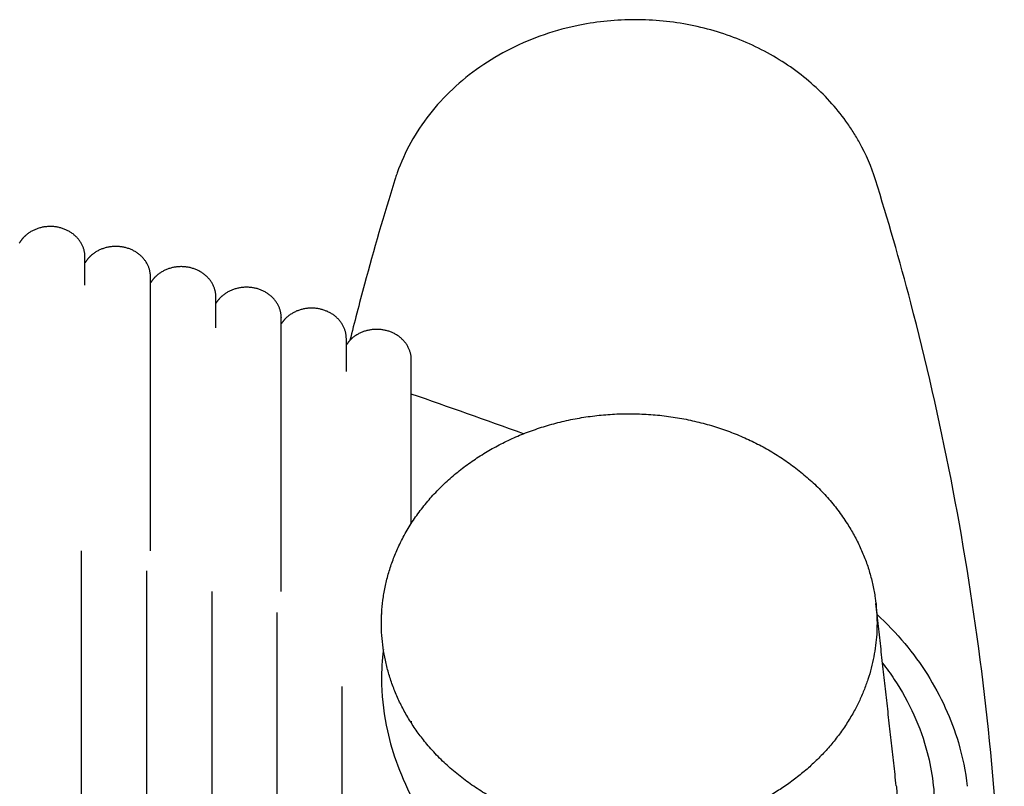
# Model space of a CAD drawing. Header units: millimetres. Extents: x -31695 to -19845, y -5614 to 7253.
# Tile 26 of 256: x -30264 to -30206, y -3977 to -3931. Entities that reach past the tile are written whole.
import ezdxf

# ---------------------------------------------------------------- set-up
doc = ezdxf.new("R2010")
doc.units = ezdxf.units.MM
doc.layers.add('2d', color=7, linetype='Continuous', true_color=0x000000)

msp = doc.modelspace()

# ---------------------------------------------------------------- linework, layer by layer
at = {"layer": '2d', "linetype": 'Continuous', "lineweight": -3}
for points, knots in [([(-30214.024, -3940.918), (-30214.26, -3940.164), (-30214.575, -3939.428), (-30214.965, -3938.723), (-30215.085, -3938.508), (-30215.211, -3938.295), (-30215.344, -3938.086), (-30215.477, -3937.876), (-30215.617, -3937.67), (-30215.763, -3937.467), (-30216.056, -3937.062), (-30216.374, -3936.671), (-30216.717, -3936.297), (-30217.06, -3935.924), (-30217.427, -3935.566), (-30217.815, -3935.228), (-30218.204, -3934.89), (-30218.614, -3934.571), (-30219.043, -3934.273), (-30219.902, -3933.677), (-30220.838, -3933.166), (-30221.827, -3932.751), (-30222.816, -3932.337), (-30223.859, -3932.019), (-30224.929, -3931.807), (-30225.998, -3931.595), (-30227.095, -3931.487), (-30228.193, -3931.487), (-30229.29, -3931.487), (-30230.387, -3931.594), (-30231.457, -3931.807), (-30232.883, -3932.09), (-30234.261, -3932.561), (-30235.528, -3933.198), (-30236.796, -3933.835), (-30237.954, -3934.638), (-30238.951, -3935.573), (-30239.948, -3936.508), (-30240.783, -3937.574), (-30241.42, -3938.723), (-30241.738, -3939.298), (-30242.007, -3939.894), (-30242.223, -3940.504), (-30242.259, -3940.606), (-30242.294, -3940.708), (-30242.338, -3940.844), (-30242.349, -3940.88), (-30242.362, -3940.92)], [0.07672, 0.07672, 0.07672, 0.07672, 2.383067, 2.383067, 2.383067, 3.087878, 3.087878, 3.087878, 3.792668, 3.792668, 3.792668, 5.202712, 5.202712, 5.202712, 6.612492, 6.612492, 6.612492, 8.022013, 8.022013, 8.022013, 10.845018, 10.845018, 10.845018, 13.667304, 13.667304, 13.667304, 16.489213, 16.489213, 16.489213, 19.31116, 19.31116, 19.31116, 23.080404, 23.080404, 23.080404, 26.850991, 26.850991, 26.850991, 30.623088, 30.623088, 30.623088, 32.504295, 32.504295, 32.504295, 32.835299, 32.835299, 32.942868, 32.942868, 32.942868, 32.942868]), ([(-30242.362, -3940.92), (-30243.014, -3943.008), (-30243.609, -3945.059), (-30244.468, -3948.245), (-30244.753, -3949.35), (-30245.007, -3950.377)], [0.000003, 0.000003, 0.000003, 0.000003, 36.187224, 36.187224, 57.485136, 57.485136, 57.485136, 57.485136]), ([(-30206.428, -3991.244), (-30206.428, -3983.859), (-30206.905, -3976.466), (-30207.846, -3969.199), (-30208.773, -3962.042), (-30210.152, -3954.99), (-30211.94, -3948.175), (-30212.604, -3945.644), (-30213.303, -3943.225), (-30214.024, -3940.919)], [0, 0, 0, 0, 160.601502, 160.601502, 160.601502, 319.156201, 319.156201, 319.156201, 376.301965, 376.301965, 376.301965, 376.301965]), ([(-30213.947, -3966.518), (-30213.355, -3967.062), (-30212.272, -3968.196), (-30210.473, -3970.66), (-30209.176, -3973.504), (-30208.711, -3975.788), (-30208.611, -3976.655)], [0.8799237, 0.8799237, 0.8799237, 0.8799237, 0.9005297, 0.9204238, 0.9602119, 0.9842727, 0.9842727, 0.9842727, 0.9842727]), ([(-30243.037, -3968.6), (-30243.047, -3968.675), (-30243.057, -3968.751), (-30243.136, -3969.442), (-30243.16, -3970.051), (-30243.117, -3971.597), (-30242.999, -3972.494), (-30242.492, -3974.777), (-30242.02, -3976.045), (-30241.17, -3977.693)], [-45.908539, -45.908539, -45.908539, -45.908539, -45.614684, -45.614684, -43.231693, -43.231693, -39.612819, -39.612819, -33.989686, -33.989686, -33.989686, -33.989686]), ([(-30213.606, -3969.395), (-30213.362, -3969.708), (-30212.181, -3971.344), (-30210.871, -3974.256), (-30210.455, -3977.551), (-30210.616, -3979.876), (-30211.078, -3982.17), (-30211.982, -3984.375), (-30213.297, -3986.409), (-30214.081, -3987.355), (-30214.503, -3987.808)], [1.872065, 1.872065, 1.872065, 1.872065, 1.944795, 2.243995, 2.468394, 2.580594, 2.692794, 2.917193, 3.029393, 3.141593, 3.141593, 3.141593, 3.141593])]:
    msp.add_open_spline(points, degree=3, knots=knots, dxfattribs=at)
for points, weights, knots in [([(-30260.633, -3945.464), (-30260.633, -3944.721), (-30261.233, -3944.196), (-30261.832, -3943.671), (-30262.679, -3943.671), (-30263.526, -3943.671), (-30264.125, -3944.196), (-30264.358, -3944.4), (-30264.506, -3944.658)], [1, 0.853553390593, 0.853553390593, 0.853553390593, 1, 0.853553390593, 0.853553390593, 0.853553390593, 0.875674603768], [0, 0, 0, 1.449747, 1.449747, 2.899495, 2.899495, 4.349242, 4.349242, 4.912695, 4.912695, 4.912695]), ([(-30256.769, -3946.638), (-30256.769, -3945.895), (-30257.368, -3945.37), (-30257.967, -3944.845), (-30258.814, -3944.845), (-30259.661, -3944.845), (-30260.26, -3945.37), (-30260.487, -3945.568), (-30260.633, -3945.818)], [1, 0.853553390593, 0.853553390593, 0.853553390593, 1, 0.853553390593, 0.853553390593, 0.853553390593, 0.874508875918], [0, 0, 0, 1.449747, 1.449747, 2.899495, 2.899495, 4.349242, 4.349242, 4.897648, 4.897648, 4.897648]), ([(-30252.912, -3947.831), (-30252.912, -3947.088), (-30253.511, -3946.563), (-30254.11, -3946.038), (-30254.957, -3946.038), (-30255.804, -3946.038), (-30256.404, -3946.563), (-30256.624, -3946.756), (-30256.769, -3946.998)], [1, 0.853553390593, 0.853553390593, 0.853553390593, 1, 0.853553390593, 0.853553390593, 0.853553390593, 0.873376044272], [0, 0, 0, 1.449747, 1.449747, 2.899495, 2.899495, 4.349242, 4.349242, 4.882619, 4.882619, 4.882619]), ([(-30256.769, -3962.774), (-30256.769, -3956.09), (-30256.769, -3951.364), (-30256.769, -3946.638), (-30256.769, -3946.638)], [1, 0.853553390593, 0.853553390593, 0.853553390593, 1], [0, 0, 0, 13.047727, 13.047727, 26.095454, 26.095454, 26.095454]), ([(-30249.063, -3949.043), (-30249.063, -3948.3), (-30249.662, -3947.775), (-30250.261, -3947.25), (-30251.108, -3947.25), (-30251.956, -3947.25), (-30252.555, -3947.775), (-30252.769, -3947.963), (-30252.912, -3948.197)], [1, 0.853553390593, 0.853553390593, 0.853553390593, 1, 0.853553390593, 0.853553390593, 0.853553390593, 0.872275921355], [0, 0, 0, 1.449747, 1.449747, 2.899495, 2.899495, 4.349242, 4.349242, 4.867607, 4.867607, 4.867607]), ([(-30245.222, -3950.275), (-30245.222, -3949.532), (-30245.821, -3949.007), (-30246.42, -3948.482), (-30247.268, -3948.482), (-30248.115, -3948.482), (-30248.714, -3949.007), (-30248.922, -3949.189), (-30249.063, -3949.415)], [1, 0.853553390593, 0.853553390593, 0.853553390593, 1, 0.853553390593, 0.853553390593, 0.853553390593, 0.871208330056], [0, 0, 0, 1.449747, 1.449747, 2.899495, 2.899495, 4.349242, 4.349242, 4.852611, 4.852611, 4.852611]), ([(-30249.063, -3965.18), (-30249.063, -3958.496), (-30249.063, -3953.769), (-30249.063, -3949.043), (-30249.063, -3949.043)], [1, 0.853553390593, 0.853553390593, 0.853553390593, 1], [0, 0, 0, 13.047727, 13.047727, 26.095454, 26.095454, 26.095454]), ([(-30241.39, -3951.525), (-30241.39, -3950.783), (-30241.989, -3950.257), (-30242.588, -3949.732), (-30243.435, -3949.732), (-30244.282, -3949.732), (-30244.882, -3950.257), (-30245.083, -3950.434), (-30245.222, -3950.653)], [1, 0.853553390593, 0.853553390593, 0.853553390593, 1, 0.853553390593, 0.853553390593, 0.853553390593, 0.87017310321], [0, 0, 0, 1.449747, 1.449747, 2.899495, 2.899495, 4.349242, 4.349242, 4.83763, 4.83763, 4.83763]), ([(-30241.39, -3961.166), (-30241.39, -3958.393), (-30241.39, -3956.252), (-30241.39, -3951.525), (-30241.39, -3951.525)], [0.883631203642, 0.853553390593, 0.853553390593, 0.853553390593, 1], [7.134585, 7.134585, 7.134585, 13.047727, 13.047727, 26.095454, 26.095454, 26.095454]), ([(-30233.914, -3978.522), (-30242.094, -3975.791), (-30243.064, -3968.406), (-30244.035, -3961.022), (-30236.763, -3956.842), (-30229.491, -3952.662), (-30221.715, -3956.134), (-30213.939, -3959.607), (-30213.933, -3967.037)], [1, 0.856717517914, 1, 0.856717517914, 1, 0.856717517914, 1, 0.856717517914, 1], [2.434734, 2.434734, 2.434734, 3.789546, 3.789546, 5.144358, 5.144358, 6.49917, 6.49917, 7.853982, 7.853982, 7.853982]), ([(-30260.86, -3962.774), (-30260.86, -3969.458), (-30260.86, -3974.185), (-30260.86, -3978.911), (-30260.86, -3978.911)], [1, 0.853553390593, 0.853553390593, 0.853553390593, 1], [0, 0, 0, 13.047727, 13.047727, 26.095454, 26.095454, 26.095454]), ([(-30257.003, -3963.967), (-30257.003, -3970.651), (-30257.003, -3975.378), (-30257.003, -3980.104), (-30257.003, -3980.104)], [1, 0.853553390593, 0.853553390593, 0.853553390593, 1], [0, 0, 0, 13.047727, 13.047727, 26.095454, 26.095454, 26.095454]), ([(-30253.154, -3965.18), (-30253.154, -3971.864), (-30253.154, -3976.59), (-30253.154, -3981.316), (-30253.154, -3981.316)], [1, 0.853553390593, 0.853553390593, 0.853553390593, 1], [0, 0, 0, 13.047727, 13.047727, 26.095454, 26.095454, 26.095454]), ([(-30249.313, -3966.411), (-30249.313, -3973.095), (-30249.313, -3977.821), (-30249.313, -3982.548), (-30249.313, -3982.548)], [1, 0.853553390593, 0.853553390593, 0.853553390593, 1], [0, 0, 0, 13.047727, 13.047727, 26.095454, 26.095454, 26.095454]), ([(-30213.933, -3967.037), (-30213.929, -3973.571), (-30220.324, -3977.247), (-30226.72, -3980.923), (-30233.914, -3978.522)], [1, 0.883765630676, 1, 0.883765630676, 1], [0, 0, 0, 1.217367, 1.217367, 2.434734, 2.434734, 2.434734]), ([(-30245.481, -3970.775), (-30245.481, -3975.597), (-30245.481, -3979.072), (-30245.481, -3983.798), (-30245.481, -3983.798)], [0.932723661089, 0.853553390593, 0.853553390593, 0.853553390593, 1], [3.454245, 3.454245, 3.454245, 13.047727, 13.047727, 26.095454, 26.095454, 26.095454])]:
    msp.add_rational_spline(points, weights, degree=2, knots=knots, dxfattribs=at)
for points, weights in [([(-30260.633, -3947.138), (-30260.633, -3945.464), (-30260.633, -3945.464)], [0.87660863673, 0.911659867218, 1]), ([(-30252.912, -3949.639), (-30252.912, -3947.831), (-30252.912, -3947.831)], [0.874044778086, 0.908333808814, 1]), ([(-30245.222, -3952.221), (-30245.222, -3950.275), (-30245.222, -3950.275)], [0.871638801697, 0.9050174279, 1]), ([(-30241.39, -3972.808), (-30241.39, -3972.866), (-30241.39, -3972.923)], [0.900522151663, 0.899724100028, 0.898939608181]), ([(-30212.797, -3976.63), (-30212.729, -3977.237), (-30212.728, -3977.846)], [0.976620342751, 0.987159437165, 1])]:
    msp.add_rational_spline(points, weights, degree=2, dxfattribs=at)
for points, degree in [([(-30234.772, -3955.881), (-30236.972, -3955.092), (-30239.179, -3954.313), (-30241.39, -3953.543)], 3), ([(-30212.797, -3976.63), (-30213.397, -3971.257), (-30213.998, -3965.884)], 2), ([(-30243.157, -3966.505), (-30243.151, -3966.499), (-30243.145, -3966.493), (-30243.139, -3966.488)], 3)]:
    msp.add_open_spline(points, degree=degree, dxfattribs=at)

doc.saveas('drawing.dxf')
